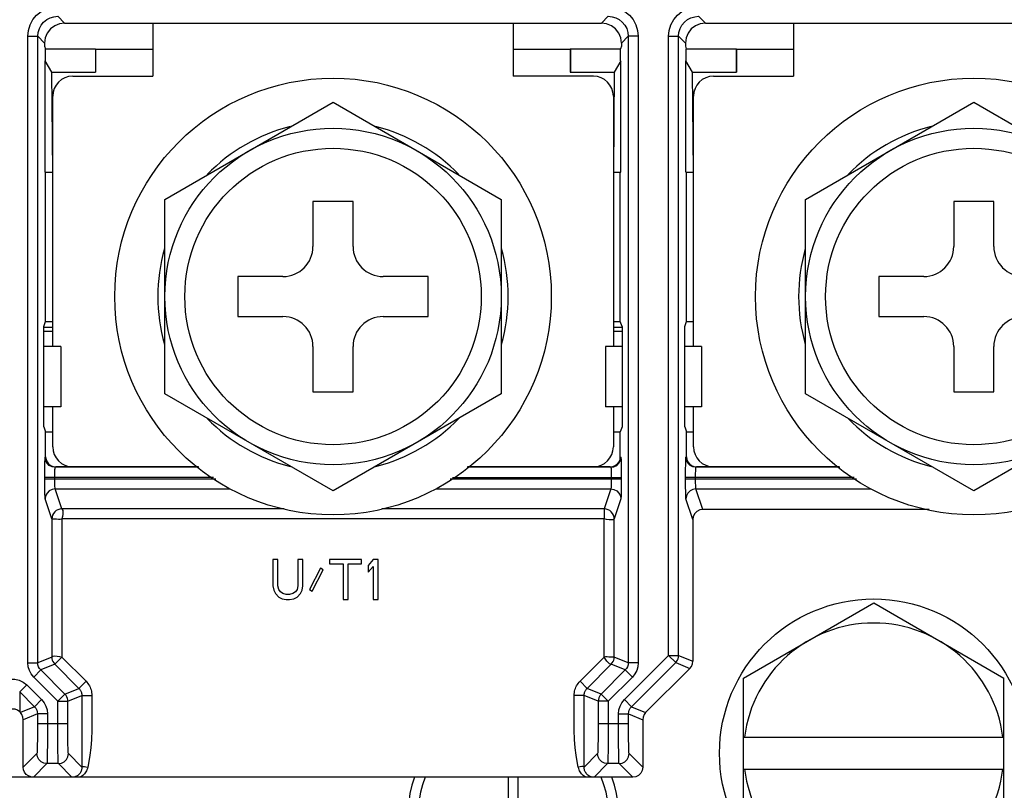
# Model space of a CAD drawing. Extents: x 30 to 410, y 34 to 287.
# Tile 31 of 50: x 236 to 256, y 58 to 74. Entities that reach past the tile are written whole.
import ezdxf

# ---------------------------------------------------------------- set-up
doc = ezdxf.new("R2010")
doc.units = 0
doc.header["$LTSCALE"] = 23.1
doc.layers.get('0').update_dxf_attribs({"linetype": 'CONTINUOUS'})
doc.layers.add('ALL_DIM', color=7, linetype='CONTINUOUS')
doc.dimstyles.get("Standard").update_dxf_attribs({"dimtxt": 2.5, "dimasz": 2.5, "dimexe": 1.25, "dimexo": 0.625, "dimtad": 1, "dimcen": 2.5, "dimazin": 3, "dimtfac": 1, "dimtmove": 0, "dimatfit": 3})

# ---------------------------------------------------------------- blocks, each defined once
blk = doc.blocks.new('_OPEN')
at = {"color": 0, "linetype": 'BYBLOCK'}
for p, q in [((0, 0), (-1, 0.25)), ((-1, -0.25), (0, 0)), ((-1, 0), (0, 0))]:
    blk.add_line(p, q, dxfattribs=at)
blk = doc.blocks.new('*D18')
at = {"layer": 'ALL_DIM', "color": 2, "linetype": 'CONTINUOUS'}
for p, q in [((204.244, 67.222), (204.244, 36.162)), ((268.244, 67.222), (268.244, 36.162)), ((204.244, 37.162), (236.244, 37.162)), ((268.244, 37.162), (236.244, 37.162))]:
    blk.add_line(p, q, dxfattribs=at)
at = {"layer": 'ALL_DIM', "color": 2, "linetype": 'CONTINUOUS', "xscale": 2, "yscale": 2, "zscale": 2, "rotation": 180}
blk.add_blockref('_OPEN', (204.244, 37.162), dxfattribs=at)
at = {"layer": 'ALL_DIM', "color": 2, "linetype": 'CONTINUOUS', "xscale": 2, "yscale": 2, "zscale": 2}
blk.add_blockref('_OPEN', (268.244, 37.162), dxfattribs=at)
blk = doc.blocks.new('*D20')
at = {"layer": 'ALL_DIM', "color": 2, "linetype": 'CONTINUOUS'}
for p, q in [((223.444, 82.422), (223.444, 42.034)), ((261.844, 82.422), (261.844, 42.034)), ((223.444, 43.034), (242.644, 43.034)), ((261.844, 43.034), (242.644, 43.034))]:
    blk.add_line(p, q, dxfattribs=at)
at = {"layer": 'ALL_DIM', "color": 2, "linetype": 'CONTINUOUS', "xscale": 2, "yscale": 2, "zscale": 2, "rotation": 180}
blk.add_blockref('_OPEN', (223.444, 43.034), dxfattribs=at)
at = {"layer": 'ALL_DIM', "color": 2, "linetype": 'CONTINUOUS', "xscale": 2, "yscale": 2, "zscale": 2}
blk.add_blockref('_OPEN', (261.844, 43.034), dxfattribs=at)
blk = doc.blocks.new('*D27')
at = {"layer": 'ALL_DIM', "color": 2, "linetype": 'CONTINUOUS'}
for p, q in [((192.244, 58.622), (192.244, 168.814)), ((242.664, 140.964), (242.664, 168.814)), ((192.244, 167.814), (217.454, 167.814)), ((242.664, 167.814), (217.454, 167.814))]:
    blk.add_line(p, q, dxfattribs=at)
at = {"layer": 'ALL_DIM', "color": 2, "linetype": 'CONTINUOUS', "xscale": 2, "yscale": 2, "zscale": 2, "rotation": 180}
blk.add_blockref('_OPEN', (192.244, 167.814), dxfattribs=at)
at = {"layer": 'ALL_DIM', "color": 2, "linetype": 'CONTINUOUS', "xscale": 2, "yscale": 2, "zscale": 2}
blk.add_blockref('_OPEN', (242.664, 167.814), dxfattribs=at)
blk = doc.blocks.new('*D31')
at = {"layer": 'ALL_DIM', "color": 2, "linetype": 'CONTINUOUS'}
for p, q in [((192.244, 58.622), (192.244, 181.99)), ((240.464, 175.772), (240.464, 181.99)), ((192.244, 180.99), (216.354, 180.99)), ((240.464, 180.99), (216.354, 180.99)), ((240.464, 150.964), (240.464, 173.764))]:
    blk.add_line(p, q, dxfattribs=at)
at = {"layer": 'ALL_DIM', "color": 2, "linetype": 'CONTINUOUS', "xscale": 2, "yscale": 2, "zscale": 2, "rotation": 180}
blk.add_blockref('_OPEN', (192.244, 180.99), dxfattribs=at)
at = {"layer": 'ALL_DIM', "color": 2, "linetype": 'CONTINUOUS', "xscale": 2, "yscale": 2, "zscale": 2}
blk.add_blockref('_OPEN', (240.464, 180.99), dxfattribs=at)
blk = doc.blocks.new('*D32')
at = {"layer": 'ALL_DIM', "color": 2, "linetype": 'CONTINUOUS'}
for p, q in [((192.244, 58.622), (192.244, 175.718)), ((241.664, 168.795), (241.664, 175.718)), ((192.244, 174.718), (216.954, 174.718)), ((241.664, 174.718), (216.954, 174.718)), ((241.664, 145.164), (241.664, 166.718))]:
    blk.add_line(p, q, dxfattribs=at)
at = {"layer": 'ALL_DIM', "color": 2, "linetype": 'CONTINUOUS', "xscale": 2, "yscale": 2, "zscale": 2, "rotation": 180}
blk.add_blockref('_OPEN', (192.244, 174.718), dxfattribs=at)
at = {"layer": 'ALL_DIM', "color": 2, "linetype": 'CONTINUOUS', "xscale": 2, "yscale": 2, "zscale": 2}
blk.add_blockref('_OPEN', (241.664, 174.718), dxfattribs=at)
blk = doc.blocks.new('*D35')
at = {"layer": 'ALL_DIM', "color": 2, "linetype": 'CONTINUOUS'}
for p, q in [((192.244, 58.622), (192.244, 188.933)), ((270.352, 140.964), (270.352, 188.933)), ((192.244, 187.933), (231.298, 187.933)), ((270.352, 187.933), (231.298, 187.933))]:
    blk.add_line(p, q, dxfattribs=at)
at = {"layer": 'ALL_DIM', "color": 2, "linetype": 'CONTINUOUS', "xscale": 2, "yscale": 2, "zscale": 2, "rotation": 180}
blk.add_blockref('_OPEN', (192.244, 187.933), dxfattribs=at)
at = {"layer": 'ALL_DIM', "color": 2, "linetype": 'CONTINUOUS', "xscale": 2, "yscale": 2, "zscale": 2}
blk.add_blockref('_OPEN', (270.352, 187.933), dxfattribs=at)
blk = doc.blocks.new('*D36')
at = {"layer": 'ALL_DIM', "color": 2, "linetype": 'CONTINUOUS'}
for p, q in [((192.244, 58.622), (192.244, 195.218)), ((269.336, 189.039), (269.336, 195.218)), ((192.244, 194.218), (230.79, 194.218)), ((269.336, 194.218), (230.79, 194.218)), ((269.336, 145.028), (269.336, 186.861))]:
    blk.add_line(p, q, dxfattribs=at)
at = {"layer": 'ALL_DIM', "color": 2, "linetype": 'CONTINUOUS', "xscale": 2, "yscale": 2, "zscale": 2, "rotation": 180}
blk.add_blockref('_OPEN', (192.244, 194.218), dxfattribs=at)
at = {"layer": 'ALL_DIM', "color": 2, "linetype": 'CONTINUOUS', "xscale": 2, "yscale": 2, "zscale": 2}
blk.add_blockref('_OPEN', (269.336, 194.218), dxfattribs=at)
blk = doc.blocks.new('*D39')
at = {"layer": 'ALL_DIM', "color": 2, "linetype": 'CONTINUOUS'}
for p, q in [((243.664, 139.964), (305.321, 139.964)), ((304.321, 139.964), (304.321, 98.793)), ((304.321, 57.622), (304.321, 98.793)), ((193.244, 57.622), (305.321, 57.622))]:
    blk.add_line(p, q, dxfattribs=at)
at = {"layer": 'ALL_DIM', "color": 2, "linetype": 'CONTINUOUS', "xscale": 2, "yscale": 2, "zscale": 2}
for p, rotation in [((304.321, 139.964), 90), ((304.321, 57.622), 270)]:
    blk.add_blockref('_OPEN', p, dxfattribs=dict(at, rotation=rotation))

msp = doc.modelspace()

# ---------------------------------------------------------------- linework, layer by layer
at = {"color": 7, "linetype": 'CONTINUOUS'}
for p, q in [((237.147, 73.818), (237.283, 73.682)), ((248.141, 73.818), (248.004, 73.682)), ((249.947, 73.818), (250.083, 73.682)), ((237.283, 73.682), (248.004, 73.682)), ((239.044, 73.682), (239.044, 72.622)), ((246.244, 73.682), (246.244, 72.622)), ((250.083, 73.682), (260.804, 73.682)), ((251.844, 73.682), (251.844, 72.622)), ((236.547, 73.418), (236.747, 73.418)), ((236.547, 60.906), (236.547, 73.418)), ((236.747, 73.418), (236.884, 73.282)), ((236.747, 60.906), (236.747, 73.418)), ((248.54, 73.418), (248.404, 73.282)), ((248.74, 73.418), (248.54, 73.418)), ((248.54, 73.418), (248.54, 60.906)), ((248.74, 73.418), (248.74, 60.906)), ((249.347, 73.418), (249.547, 73.418)), ((249.347, 61.054), (249.347, 73.418)), ((249.547, 73.418), (249.684, 73.282)), ((249.547, 61.054), (249.547, 73.418)), ((236.884, 73.282), (236.884, 73.222)), ((236.884, 73.222), (236.901, 73.169)), ((236.901, 73.169), (237.898, 73.169)), ((236.901, 72.931), (236.901, 73.169)), ((237.898, 73.169), (237.901, 73.159)), ((237.898, 73.169), (237.898, 72.705)), ((247.383, 73.159), (247.387, 73.169)), ((247.387, 73.169), (248.387, 73.169)), ((247.387, 73.169), (247.387, 72.705)), ((248.404, 73.222), (248.387, 73.169)), ((248.387, 72.931), (248.387, 73.169)), ((248.404, 73.282), (248.404, 73.222)), ((249.684, 73.282), (249.684, 73.222)), ((249.684, 73.222), (249.701, 73.169)), ((249.701, 73.169), (250.698, 73.169)), ((249.701, 72.931), (249.701, 73.169)), ((250.698, 73.169), (250.701, 73.159)), ((250.698, 73.169), (250.698, 72.705)), ((237.901, 73.159), (239.044, 73.159)), ((237.901, 73.159), (237.901, 72.702)), ((246.244, 73.159), (247.383, 73.159)), ((247.383, 73.159), (247.383, 72.702)), ((250.701, 73.159), (251.844, 73.159)), ((250.701, 73.159), (250.701, 72.702)), ((237.026, 72.702), (236.894, 72.931)), ((236.894, 70.702), (236.894, 72.931)), ((248.394, 72.931), (248.261, 72.702)), ((248.394, 70.702), (248.394, 72.931)), ((249.826, 72.702), (249.694, 72.931)), ((249.694, 70.702), (249.694, 72.931)), ((237.026, 72.705), (237.898, 72.705)), ((237.026, 72.702), (237.901, 72.702)), ((237.044, 70.702), (237.026, 72.702)), ((237.444, 72.622), (239.044, 72.622)), ((237.898, 72.705), (237.901, 72.702)), ((247.844, 72.622), (246.244, 72.622)), ((247.383, 72.702), (247.387, 72.705)), ((247.383, 72.702), (248.261, 72.702)), ((247.387, 72.705), (248.261, 72.705)), ((248.261, 72.702), (248.244, 70.702)), ((249.826, 72.705), (250.698, 72.705)), ((249.826, 72.702), (250.701, 72.702)), ((249.844, 70.702), (249.826, 72.702)), ((250.244, 72.622), (251.844, 72.622)), ((250.698, 72.705), (250.701, 72.702)), ((237.044, 67.222), (237.044, 72.222)), ((248.244, 72.222), (248.244, 67.222)), ((249.844, 67.222), (249.844, 72.222)), ((239.284, 70.161), (242.644, 72.101)), ((242.644, 72.101), (246.004, 70.161)), ((252.084, 70.161), (255.444, 72.101)), ((255.444, 72.101), (258.804, 70.161)), ((236.894, 70.702), (237.044, 70.702)), ((236.904, 67.726), (236.904, 70.702)), ((248.244, 70.702), (248.394, 70.702)), ((248.383, 67.726), (248.383, 70.702)), ((249.694, 70.702), (249.844, 70.702)), ((249.704, 67.726), (249.704, 70.702)), ((239.284, 66.282), (239.284, 70.161)), ((243.044, 70.122), (242.244, 70.122)), ((242.244, 70.122), (242.244, 69.222)), ((243.044, 69.222), (243.044, 70.122)), ((246.004, 70.161), (246.004, 66.282)), ((252.084, 66.282), (252.084, 70.161)), ((255.844, 70.122), (255.044, 70.122)), ((255.044, 70.122), (255.044, 69.222)), ((255.844, 69.222), (255.844, 70.122)), ((241.644, 68.622), (240.744, 68.622)), ((240.744, 68.622), (240.744, 67.822)), ((244.544, 68.622), (243.644, 68.622)), ((244.544, 67.822), (244.544, 68.622)), ((254.444, 68.622), (253.544, 68.622)), ((253.544, 68.622), (253.544, 67.822)), ((236.87, 67.622), (236.904, 67.726)), ((236.904, 67.726), (237.044, 67.726)), ((240.744, 67.822), (241.644, 67.822)), ((243.644, 67.822), (244.544, 67.822)), ((248.244, 67.726), (248.383, 67.726)), ((248.418, 67.622), (248.383, 67.726)), ((249.67, 67.622), (249.704, 67.726)), ((249.704, 67.726), (249.844, 67.726)), ((253.544, 67.822), (254.444, 67.822)), ((236.87, 65.622), (236.87, 67.622)), ((236.87, 67.609), (237.044, 67.609)), ((236.87, 67.529), (237.044, 67.529)), ((248.244, 67.609), (248.418, 67.609)), ((248.244, 67.529), (248.418, 67.529)), ((248.418, 67.622), (248.418, 65.622)), ((249.67, 65.622), (249.67, 67.622)), ((237.204, 67.222), (236.87, 67.222)), ((237.204, 67.222), (237.204, 66.022)), ((242.244, 67.222), (242.244, 66.322)), ((243.044, 66.322), (243.044, 67.222)), ((248.418, 67.222), (248.084, 67.222)), ((248.084, 67.222), (248.084, 66.022)), ((250.004, 67.222), (249.67, 67.222)), ((250.004, 67.222), (250.004, 66.022)), ((255.044, 67.222), (255.044, 66.322)), ((255.844, 66.322), (255.844, 67.222)), ((242.644, 64.342), (239.284, 66.282)), ((242.244, 66.322), (243.044, 66.322)), ((246.004, 66.282), (242.644, 64.342)), ((255.444, 64.342), (252.084, 66.282)), ((255.044, 66.322), (255.844, 66.322)), ((258.804, 66.282), (255.444, 64.342)), ((237.204, 66.022), (236.87, 66.022)), ((237.044, 65.222), (237.044, 66.022)), ((248.418, 66.022), (248.084, 66.022)), ((248.244, 66.022), (248.244, 65.222)), ((250.004, 66.022), (249.67, 66.022)), ((249.844, 65.222), (249.844, 66.022)), ((236.87, 65.622), (236.904, 65.517)), ((236.904, 65.517), (237.044, 65.517)), ((236.904, 65.022), (236.904, 65.517)), ((248.244, 65.517), (248.383, 65.517)), ((248.418, 65.622), (248.383, 65.517)), ((248.383, 65.022), (248.383, 65.517)), ((249.67, 65.622), (249.704, 65.517)), ((249.704, 65.517), (249.844, 65.517)), ((249.704, 65.022), (249.704, 65.517)), ((236.894, 65.011), (236.904, 65.022)), ((248.383, 65.022), (248.394, 65.011)), ((249.694, 65.011), (249.704, 65.022)), ((237.094, 64.811), (237.104, 64.822)), ((239.966, 64.811), (237.094, 64.811)), ((239.95, 64.822), (237.104, 64.822)), ((248.194, 64.811), (245.322, 64.811)), ((248.183, 64.822), (245.337, 64.822)), ((248.183, 64.822), (248.194, 64.811)), ((249.894, 64.811), (249.904, 64.822)), ((252.766, 64.811), (249.894, 64.811)), ((252.75, 64.822), (249.904, 64.822)), ((240.255, 64.611), (236.887, 64.611)), ((236.887, 64.579), (236.887, 64.611)), ((236.887, 64.579), (240.301, 64.579)), ((237.087, 64.579), (237.087, 64.611)), ((244.986, 64.579), (248.401, 64.579)), ((245.032, 64.611), (248.401, 64.611)), ((248.201, 64.611), (248.201, 64.579)), ((248.401, 64.611), (248.401, 64.579)), ((253.055, 64.611), (249.687, 64.611)), ((249.687, 64.579), (249.687, 64.611)), ((249.687, 64.579), (253.101, 64.579)), ((249.887, 64.579), (249.887, 64.611)), ((237.094, 64.38), (240.591, 64.38)), ((237.227, 63.98), (237.094, 64.38)), ((244.697, 64.38), (248.194, 64.38)), ((248.194, 64.38), (248.061, 63.98)), ((249.894, 64.38), (253.391, 64.38)), ((250.03, 63.97), (249.894, 64.38)), ((237.027, 63.78), (236.894, 64.18)), ((248.394, 64.18), (248.261, 63.78)), ((249.83, 63.77), (249.694, 64.18)), ((241.667, 63.98), (237.227, 63.98)), ((248.061, 63.98), (243.621, 63.98)), ((254.549, 63.97), (250.03, 63.97)), ((237.027, 63.78), (237.027, 61.022)), ((248.061, 63.78), (237.227, 63.78)), ((237.227, 63.78), (237.227, 61.022)), ((248.061, 61.022), (248.061, 63.78)), ((248.261, 61.022), (248.261, 63.78)), ((249.83, 63.77), (249.83, 60.937)), ((241.544, 62.97), (241.444, 62.97)), ((241.444, 62.97), (241.444, 62.443)), ((241.544, 62.443), (241.544, 62.97)), ((242.044, 62.97), (241.944, 62.97)), ((241.944, 62.97), (241.944, 62.443)), ((242.044, 62.443), (242.044, 62.97)), ((243.211, 62.97), (242.577, 62.97)), ((242.577, 62.97), (242.577, 62.885)), ((243.211, 62.885), (243.211, 62.97)), ((243.444, 62.97), (243.344, 62.851)), ((243.544, 62.97), (243.444, 62.97)), ((243.544, 62.17), (243.544, 62.97)), ((242.394, 62.8), (242.177, 62.374)), ((242.227, 62.34), (242.444, 62.766)), ((242.444, 62.766), (242.394, 62.8)), ((242.577, 62.885), (242.844, 62.885)), ((242.844, 62.885), (242.844, 62.17)), ((242.944, 62.885), (243.211, 62.885)), ((242.944, 62.17), (242.944, 62.885)), ((243.344, 62.851), (243.344, 62.715)), ((243.344, 62.715), (243.444, 62.834)), ((243.444, 62.834), (243.444, 62.17)), ((241.444, 62.443), (241.461, 62.357)), ((241.461, 62.357), (241.494, 62.289)), ((241.561, 62.374), (241.544, 62.443)), ((241.594, 62.323), (241.561, 62.374)), ((241.927, 62.374), (241.894, 62.323)), ((241.944, 62.443), (241.927, 62.374)), ((241.994, 62.289), (242.027, 62.357)), ((242.027, 62.357), (242.044, 62.443)), ((242.177, 62.374), (242.227, 62.34)), ((241.494, 62.289), (241.561, 62.221)), ((241.561, 62.221), (241.627, 62.187)), ((241.644, 62.289), (241.594, 62.323)), ((241.627, 62.187), (241.711, 62.17)), ((241.711, 62.272), (241.644, 62.289)), ((241.777, 62.272), (241.711, 62.272)), ((241.711, 62.17), (241.777, 62.17)), ((241.844, 62.289), (241.777, 62.272)), ((241.777, 62.17), (241.861, 62.187)), ((241.894, 62.323), (241.844, 62.289)), ((241.861, 62.187), (241.927, 62.221)), ((241.927, 62.221), (241.994, 62.289)), ((242.844, 62.17), (242.944, 62.17)), ((243.444, 62.17), (243.544, 62.17)), ((250.844, 60.603), (253.444, 62.104)), ((253.444, 62.104), (256.044, 60.603)), ((237.027, 61.022), (236.747, 60.906)), ((237.227, 61.022), (237.71, 60.539)), ((247.578, 60.539), (248.061, 61.022)), ((248.54, 60.906), (248.261, 61.022)), ((248.465, 60.172), (249.347, 61.054)), ((249.347, 61.054), (249.547, 61.054)), ((249.347, 61.054), (249.489, 60.913)), ((249.547, 61.054), (249.83, 60.937)), ((236.547, 60.906), (236.747, 60.906)), ((237.085, 60.88), (236.806, 60.764)), ((237.085, 60.88), (237.568, 60.397)), ((247.72, 60.397), (248.203, 60.88)), ((248.482, 60.764), (248.203, 60.88)), ((248.74, 60.906), (248.54, 60.906)), ((248.606, 60.03), (249.489, 60.913)), ((249.772, 60.796), (248.889, 59.913)), ((249.489, 60.913), (249.772, 60.796)), ((236.665, 60.623), (236.806, 60.764)), ((237.147, 60.14), (236.665, 60.623)), ((237.289, 60.282), (236.806, 60.764)), ((248.482, 60.764), (247.999, 60.282)), ((248.623, 60.623), (248.14, 60.14)), ((248.623, 60.623), (248.482, 60.764)), ((250.844, 57.6), (250.844, 60.603)), ((256.044, 57.6), (256.044, 60.603)), ((236.527, 60.468), (236.385, 60.327)), ((236.527, 60.468), (236.823, 60.172)), ((237.289, 60.282), (237.568, 60.397)), ((237.568, 60.397), (237.71, 60.539)), ((247.72, 60.397), (247.578, 60.539)), ((247.999, 60.282), (247.72, 60.397)), ((236.385, 60.327), (236.682, 60.03)), ((236.385, 60.327), (236.385, 59.927)), ((237.147, 60.14), (237.289, 60.282)), ((237.347, 60.14), (237.627, 60.256)), ((237.627, 60.256), (237.827, 60.256)), ((247.661, 60.256), (247.461, 60.256)), ((247.94, 60.14), (247.661, 60.256)), ((247.661, 60.006), (247.661, 60.256)), ((248.14, 60.14), (247.999, 60.282)), ((236.682, 60.03), (236.399, 59.913)), ((236.823, 60.172), (236.682, 60.03)), ((237.147, 60.14), (237.347, 60.14)), ((237.147, 59.694), (237.147, 60.14)), ((237.347, 59.694), (237.347, 60.14)), ((248.14, 60.14), (247.94, 60.14)), ((247.94, 60.14), (247.94, 59.694)), ((248.14, 60.14), (248.14, 59.694)), ((248.465, 60.172), (248.606, 60.03)), ((248.606, 60.03), (248.889, 59.913)), ((236.399, 59.913), (236.385, 59.927)), ((236.74, 59.889), (236.458, 59.772)), ((236.94, 59.889), (236.74, 59.889)), ((236.74, 59.889), (236.74, 59.694)), ((236.94, 59.889), (236.94, 59.694)), ((248.347, 59.889), (248.547, 59.889)), ((248.347, 59.694), (248.347, 59.889)), ((248.547, 59.889), (248.83, 59.772)), ((248.547, 59.694), (248.547, 59.889)), ((236.458, 58.822), (236.458, 59.772)), ((236.74, 59.694), (237.347, 59.694)), ((247.94, 59.694), (248.547, 59.694)), ((248.83, 59.772), (248.83, 58.822)), ((250.844, 59.422), (256.044, 59.422)), ((236.73, 59.094), (236.458, 58.822)), ((237.628, 58.824), (237.358, 59.094)), ((247.93, 59.094), (247.66, 58.824)), ((248.83, 58.822), (248.558, 59.094)), ((236.93, 58.894), (236.658, 58.622)), ((237.158, 58.894), (236.93, 58.894)), ((237.43, 58.622), (237.158, 58.894)), ((248.13, 58.894), (247.858, 58.622)), ((248.358, 58.894), (248.13, 58.894)), ((248.63, 58.622), (248.358, 58.894)), ((247.822, 58.621), (235.058, 58.622)), ((237.467, 58.622), (237.43, 58.622)), ((237.553, 58.622), (237.467, 58.622)), ((246.144, 58.622), (246.144, 57.722)), ((246.344, 57.722), (246.344, 58.622)), ((247.858, 58.622), (247.822, 58.621)), ((248.63, 58.622), (247.858, 58.622)), ((250.844, 58.782), (256.044, 58.782))]:
    msp.add_line(p, q, dxfattribs=at)
for points in [[(236.547, 73.418), (236.559, 73.535), (236.593, 73.648), (236.649, 73.752), (236.723, 73.842), (236.814, 73.917), (236.917, 73.972), (237.03, 74.006), (237.147, 74.018)], [(248.141, 74.018), (248.258, 74.007), (248.37, 73.972), (248.474, 73.917), (248.565, 73.842), (248.639, 73.752), (248.695, 73.648), (248.729, 73.536), (248.74, 73.418)], [(249.347, 73.418), (249.359, 73.535), (249.393, 73.648), (249.449, 73.752), (249.523, 73.842), (249.614, 73.917), (249.717, 73.972), (249.83, 74.006), (249.947, 74.018)], [(236.747, 73.418), (236.755, 73.496), (236.778, 73.571), (236.815, 73.64), (236.864, 73.701), (236.925, 73.751), (236.994, 73.788), (237.069, 73.81), (237.147, 73.818)], [(248.141, 73.818), (248.219, 73.81), (248.294, 73.788), (248.363, 73.751), (248.423, 73.701), (248.473, 73.64), (248.51, 73.571), (248.533, 73.496), (248.54, 73.418)], [(249.547, 73.418), (249.555, 73.496), (249.578, 73.571), (249.615, 73.64), (249.664, 73.701), (249.725, 73.751), (249.794, 73.788), (249.869, 73.81), (249.947, 73.818)], [(237.283, 73.682), (237.18, 73.668), (237.084, 73.628), (237.001, 73.565), (236.937, 73.482), (236.897, 73.385), (236.884, 73.282)], [(248.404, 73.282), (248.391, 73.385), (248.351, 73.482), (248.287, 73.565), (248.204, 73.628), (248.108, 73.668), (248.004, 73.682)], [(250.083, 73.682), (249.98, 73.668), (249.884, 73.628), (249.801, 73.565), (249.737, 73.482), (249.697, 73.385), (249.684, 73.282)], [(236.887, 64.611), (236.887, 64.699), (236.888, 64.783), (236.889, 64.858), (236.89, 64.921), (236.891, 64.969), (236.892, 65), (236.894, 65.011)], [(237.094, 64.811), (237.032, 64.821), (236.976, 64.849), (236.932, 64.893), (236.904, 64.949), (236.894, 65.011)], [(236.904, 65.022), (236.911, 64.97), (236.931, 64.922), (236.963, 64.88), (237.004, 64.848), (237.053, 64.828), (237.104, 64.822)], [(248.183, 64.822), (248.235, 64.828), (248.283, 64.848), (248.325, 64.88), (248.357, 64.922), (248.377, 64.97), (248.383, 65.022)], [(248.194, 64.811), (248.256, 64.821), (248.311, 64.849), (248.356, 64.893), (248.384, 64.949), (248.394, 65.011)], [(248.394, 65.011), (248.395, 65), (248.397, 64.969), (248.398, 64.921), (248.399, 64.858), (248.4, 64.783), (248.401, 64.699), (248.401, 64.611)], [(249.687, 64.611), (249.687, 64.699), (249.688, 64.783), (249.689, 64.858), (249.69, 64.921), (249.691, 64.969), (249.692, 65), (249.694, 65.011)], [(249.894, 64.811), (249.832, 64.821), (249.776, 64.849), (249.732, 64.893), (249.704, 64.949), (249.694, 65.011)], [(249.704, 65.022), (249.711, 64.97), (249.731, 64.922), (249.763, 64.88), (249.804, 64.848), (249.853, 64.828), (249.904, 64.822)], [(237.087, 64.611), (237.087, 64.655), (237.088, 64.697), (237.089, 64.735), (237.09, 64.766), (237.091, 64.79), (237.092, 64.805), (237.094, 64.811)], [(248.194, 64.811), (248.195, 64.805), (248.197, 64.79), (248.198, 64.766), (248.199, 64.735), (248.2, 64.697), (248.201, 64.655), (248.201, 64.611)], [(249.887, 64.611), (249.887, 64.655), (249.888, 64.697), (249.889, 64.735), (249.89, 64.766), (249.891, 64.79), (249.892, 64.805), (249.894, 64.811)], [(236.894, 64.18), (236.892, 64.194), (236.891, 64.226), (236.89, 64.274), (236.889, 64.337), (236.888, 64.411), (236.887, 64.493), (236.887, 64.579)], [(237.094, 64.38), (237.092, 64.386), (237.091, 64.402), (237.09, 64.427), (237.089, 64.458), (237.088, 64.495), (237.087, 64.536), (237.087, 64.579)], [(248.201, 64.579), (248.201, 64.536), (248.2, 64.495), (248.199, 64.458), (248.198, 64.427), (248.197, 64.402), (248.196, 64.386), (248.194, 64.38)], [(248.401, 64.579), (248.401, 64.493), (248.4, 64.411), (248.399, 64.337), (248.398, 64.274), (248.397, 64.226), (248.396, 64.194), (248.394, 64.18)], [(249.694, 64.18), (249.692, 64.194), (249.691, 64.226), (249.69, 64.274), (249.689, 64.337), (249.688, 64.411), (249.687, 64.493), (249.687, 64.579)], [(249.894, 64.38), (249.892, 64.386), (249.891, 64.402), (249.89, 64.427), (249.889, 64.458), (249.888, 64.495), (249.887, 64.536), (249.887, 64.579)], [(237.094, 64.38), (237.032, 64.37), (236.976, 64.341), (236.932, 64.297), (236.904, 64.241), (236.894, 64.18)], [(248.194, 64.38), (248.256, 64.37), (248.312, 64.341), (248.356, 64.297), (248.384, 64.241), (248.394, 64.18)], [(249.894, 64.38), (249.832, 64.37), (249.776, 64.341), (249.732, 64.297), (249.704, 64.241), (249.694, 64.18)], [(237.227, 63.98), (237.188, 63.976), (237.15, 63.965), (237.116, 63.946), (237.085, 63.921), (237.06, 63.891), (237.042, 63.857), (237.031, 63.819), (237.027, 63.78)], [(237.227, 63.98), (237.237, 63.971), (237.245, 63.949), (237.249, 63.916), (237.247, 63.874), (237.24, 63.828), (237.227, 63.78)], [(248.061, 63.98), (248.061, 63.884), (248.059, 63.845), (248.059, 63.809), (248.061, 63.78)], [(248.261, 63.78), (248.257, 63.819), (248.246, 63.857), (248.227, 63.891), (248.202, 63.922), (248.172, 63.946), (248.138, 63.965), (248.1, 63.976), (248.061, 63.98)], [(250.03, 63.97), (249.968, 63.96), (249.912, 63.932), (249.869, 63.888), (249.84, 63.832), (249.83, 63.77)], [(237.027, 63.78), (237.12, 63.78), (237.16, 63.779), (237.197, 63.778), (237.227, 63.78)], [(248.261, 63.78), (248.253, 63.771), (248.232, 63.763), (248.199, 63.76), (248.158, 63.761), (248.11, 63.768), (248.061, 63.78)], [(237.027, 61.022), (237.035, 61.032), (237.056, 61.04), (237.089, 61.044), (237.131, 61.042), (237.178, 61.035), (237.227, 61.022)], [(237.027, 61.022), (237.029, 60.99), (237.037, 60.96), (237.049, 60.931), (237.065, 60.904), (237.085, 60.88)], [(237.085, 60.88), (237.152, 60.946), (237.181, 60.973), (237.208, 60.999), (237.227, 61.022)], [(248.261, 61.022), (248.186, 61.022), (248.152, 61.022), (248.117, 61.024), (248.086, 61.024), (248.061, 61.022)], [(248.203, 60.88), (248.19, 60.879), (248.17, 60.889), (248.144, 60.909), (248.116, 60.94), (248.087, 60.978), (248.061, 61.022)], [(248.203, 60.88), (248.223, 60.904), (248.239, 60.931), (248.251, 60.96), (248.259, 60.99), (248.261, 61.022)], [(249.489, 60.913), (249.507, 60.934), (249.523, 60.958), (249.536, 60.987), (249.544, 61.019), (249.547, 61.054)], [(236.665, 60.623), (236.615, 60.684), (236.578, 60.753), (236.555, 60.828), (236.547, 60.906)], [(236.806, 60.764), (236.781, 60.795), (236.763, 60.829), (236.751, 60.867), (236.747, 60.906)], [(248.54, 60.906), (248.537, 60.867), (248.525, 60.829), (248.507, 60.795), (248.482, 60.764)], [(248.74, 60.906), (248.733, 60.828), (248.71, 60.753), (248.673, 60.684), (248.623, 60.623)], [(249.772, 60.796), (249.803, 60.837), (249.823, 60.886), (249.83, 60.937)], [(235.961, 60.468), (236.031, 60.524), (236.112, 60.563), (236.199, 60.583), (236.289, 60.583), (236.376, 60.563), (236.457, 60.524), (236.527, 60.468)], [(237.568, 60.397), (237.578, 60.387), (237.587, 60.376), (237.595, 60.364), (237.602, 60.352), (237.609, 60.339), (237.614, 60.326), (237.619, 60.312), (237.622, 60.298), (237.625, 60.284), (237.626, 60.27), (237.627, 60.256)], [(237.71, 60.539), (237.729, 60.518), (237.747, 60.496), (237.763, 60.472), (237.778, 60.448), (237.791, 60.422), (237.801, 60.396), (237.811, 60.369), (237.818, 60.341), (237.823, 60.313), (237.826, 60.284), (237.827, 60.256)], [(247.461, 60.256), (247.462, 60.284), (247.465, 60.313), (247.47, 60.341), (247.477, 60.369), (247.486, 60.396), (247.497, 60.422), (247.51, 60.447), (247.525, 60.472), (247.541, 60.495), (247.559, 60.518), (247.578, 60.539)], [(247.661, 60.256), (247.662, 60.27), (247.663, 60.284), (247.666, 60.298), (247.669, 60.312), (247.674, 60.326), (247.679, 60.339), (247.686, 60.352), (247.693, 60.364), (247.701, 60.376), (247.71, 60.387), (247.72, 60.397)], [(237.347, 60.14), (237.345, 60.167), (237.339, 60.196), (237.328, 60.226), (237.311, 60.255), (237.289, 60.282)], [(237.627, 60.256), (237.627, 60.006), (237.627, 59.563)], [(237.827, 60.256), (237.827, 60.006), (237.827, 59.774), (237.824, 59.563), (237.817, 59.374), (237.805, 59.209), (237.788, 59.065), (237.768, 58.938), (237.744, 58.824)], [(247.544, 58.824), (247.52, 58.938), (247.499, 59.065), (247.483, 59.209), (247.471, 59.374), (247.464, 59.563), (247.461, 59.774), (247.461, 60.006), (247.461, 60.256)], [(247.999, 60.282), (247.981, 60.261), (247.965, 60.236), (247.952, 60.208), (247.944, 60.175), (247.94, 60.14)], [(236.682, 60.03), (236.707, 60), (236.725, 59.965), (236.737, 59.928), (236.74, 59.889)], [(236.823, 60.172), (236.873, 60.111), (236.91, 60.042), (236.933, 59.967), (236.94, 59.889)], [(247.66, 58.824), (247.66, 58.938), (247.66, 59.065), (247.661, 59.209), (247.661, 59.374), (247.661, 59.563), (247.661, 60.006)], [(248.347, 59.889), (248.355, 59.967), (248.378, 60.042), (248.415, 60.111), (248.465, 60.172)], [(248.547, 59.889), (248.551, 59.928), (248.563, 59.965), (248.581, 60), (248.606, 60.03)], [(236.385, 59.927), (236.344, 59.959), (236.296, 59.979), (236.244, 59.985), (236.192, 59.979), (236.144, 59.959), (236.103, 59.927)], [(236.458, 59.772), (236.451, 59.823), (236.431, 59.872), (236.399, 59.913)], [(248.889, 59.913), (248.857, 59.872), (248.837, 59.823), (248.83, 59.772)], [(236.74, 59.694), (236.74, 59.578), (236.74, 59.467), (236.739, 59.364), (236.737, 59.273), (236.736, 59.199), (236.734, 59.143), (236.732, 59.107), (236.73, 59.094)], [(236.94, 59.694), (236.94, 59.54), (236.94, 59.391), (236.939, 59.254), (236.937, 59.133), (236.936, 59.034), (236.934, 58.959), (236.932, 58.912), (236.93, 58.894)], [(237.158, 58.894), (237.156, 58.912), (237.154, 58.959), (237.152, 59.034), (237.15, 59.133), (237.149, 59.254), (237.148, 59.391), (237.148, 59.54), (237.147, 59.694)], [(237.358, 59.094), (237.356, 59.107), (237.354, 59.143), (237.352, 59.199), (237.35, 59.273), (237.349, 59.364), (237.348, 59.467), (237.348, 59.578), (237.347, 59.694)], [(247.94, 59.694), (247.94, 59.578), (247.94, 59.467), (247.939, 59.364), (247.937, 59.273), (247.936, 59.199), (247.934, 59.143), (247.932, 59.107), (247.93, 59.094)], [(248.14, 59.694), (248.14, 59.54), (248.14, 59.391), (248.139, 59.254), (248.137, 59.133), (248.136, 59.034), (248.134, 58.959), (248.132, 58.912), (248.13, 58.894)], [(248.358, 58.894), (248.356, 58.912), (248.354, 58.959), (248.352, 59.034), (248.35, 59.133), (248.349, 59.254), (248.348, 59.391), (248.348, 59.54), (248.347, 59.694)], [(248.558, 59.094), (248.556, 59.107), (248.554, 59.143), (248.552, 59.199), (248.55, 59.273), (248.549, 59.364), (248.548, 59.467), (248.548, 59.578), (248.547, 59.694)], [(237.627, 59.563), (237.627, 59.374), (237.627, 59.209), (237.627, 59.065), (237.628, 58.938), (237.628, 58.824)], [(236.93, 58.894), (236.868, 58.904), (236.813, 58.932), (236.768, 58.977), (236.74, 59.032), (236.73, 59.094)], [(237.158, 58.894), (237.219, 58.904), (237.275, 58.932), (237.319, 58.977), (237.348, 59.032), (237.358, 59.094)], [(248.13, 58.894), (248.068, 58.904), (248.013, 58.932), (247.968, 58.977), (247.94, 59.032), (247.93, 59.094)], [(248.358, 58.894), (248.419, 58.904), (248.475, 58.932), (248.519, 58.977), (248.548, 59.032), (248.558, 59.094)], [(236.658, 58.622), (236.606, 58.628), (236.558, 58.648), (236.516, 58.68), (236.484, 58.722), (236.464, 58.77), (236.458, 58.822)], [(237.628, 58.824), (237.628, 58.807), (237.626, 58.791), (237.623, 58.776), (237.619, 58.761), (237.614, 58.747), (237.607, 58.733), (237.6, 58.719), (237.591, 58.706), (237.581, 58.693), (237.571, 58.681), (237.559, 58.67), (237.546, 58.66)], [(237.744, 58.824), (237.737, 58.797), (237.728, 58.773), (237.718, 58.75), (237.706, 58.728), (237.693, 58.708), (237.679, 58.69), (237.663, 58.672), (237.645, 58.657), (237.626, 58.643), (237.606, 58.631), (237.585, 58.622)], [(237.628, 58.824), (237.634, 58.83), (237.651, 58.834), (237.677, 58.834), (237.709, 58.83), (237.744, 58.824)], [(247.66, 58.824), (247.653, 58.83), (247.637, 58.834), (247.611, 58.834), (247.579, 58.83), (247.544, 58.824)], [(247.703, 58.622), (247.682, 58.631), (247.662, 58.643), (247.643, 58.657), (247.625, 58.672), (247.609, 58.69), (247.594, 58.708), (247.581, 58.728), (247.57, 58.75), (247.56, 58.773), (247.551, 58.797), (247.544, 58.824)], [(247.737, 58.664), (247.724, 58.675), (247.712, 58.687), (247.701, 58.7), (247.691, 58.714), (247.683, 58.728), (247.676, 58.743), (247.67, 58.758), (247.666, 58.774), (247.662, 58.79), (247.66, 58.806), (247.66, 58.824)], [(248.83, 58.822), (248.82, 58.76), (248.792, 58.704), (248.748, 58.66), (248.692, 58.631), (248.63, 58.622)], [(237.517, 58.642), (237.501, 58.635), (237.485, 58.63), (237.467, 58.625), (237.449, 58.623), (237.43, 58.622)], [(237.546, 58.66), (237.532, 58.65), (237.517, 58.642)], [(247.858, 58.622), (247.838, 58.623), (247.819, 58.626), (247.8, 58.63), (247.783, 58.637), (247.767, 58.644), (247.751, 58.653), (247.737, 58.664)]]:
    msp.add_lwpolyline(points, dxfattribs=at)
for centre, radius in [((242.644, 68.222), 4.36), ((255.444, 68.222), 4.36), ((242.644, 68.222), 3.36), ((255.444, 68.222), 3.36), ((242.644, 68.222), 2.96), ((255.444, 68.222), 2.96), ((253.444, 59.102), 3.08)]:
    msp.add_circle(centre, radius, dxfattribs=at)
for centre, radius, start, end in [((237.444, 72.222), 0.4, 90, 180), ((247.844, 72.222), 0.4, 0, 90), ((250.244, 72.222), 0.4, 90, 180), ((242.644, 68.222), 3.5, 104.1203, 135.8813), ((242.644, 68.222), 3.5, 44.1187, 75.8797), ((255.444, 68.222), 3.5, 104.1203, 135.8813), ((242.644, 68.222), 3.5, 164.1187, 195.8813), ((241.644, 69.222), 0.6, 270, 360), ((243.644, 69.222), 0.6, 180, 270), ((242.644, 68.222), 3.5, 344.1187, 15.8813), ((255.444, 68.222), 3.5, 164.1187, 195.8813), ((254.444, 69.222), 0.6, 270, 360), ((256.444, 69.222), 0.6, 180, 270), ((241.644, 67.222), 0.6, 0, 90), ((243.644, 67.222), 0.6, 90, 180), ((254.444, 67.222), 0.6, 0, 90), ((256.444, 67.222), 0.6, 90, 180), ((242.644, 68.222), 3.5, 224.1187, 255.8797), ((242.644, 68.222), 3.5, 284.1203, 315.8813), ((255.444, 68.222), 3.5, 224.1187, 255.8797), ((237.444, 65.222), 0.4, 180, 270), ((247.844, 65.222), 0.4, 270, 360), ((250.244, 65.222), 0.4, 180, 270), ((253.444, 59.102), 2.6, 7.0697, 172.9303), ((246.244, 57.902), 2.1, 159.8486, 20.1514), ((246.244, 57.902), 1.9, 157.6696, 22.3304), ((253.444, 59.102), 2.6, 187.0697, 352.9303)]:
    msp.add_arc(centre, radius, start, end, dxfattribs=at)

# ---------------------------------------------------------------- dimensions: what is measured, and where the dimension line sits
at = {"layer": 'ALL_DIM', "color": 2, "linetype": 'CONTINUOUS'}
for base, p1, p2, angle, picture, middle in [((192.244, 194.218), (269.336, 145.028), (192.244, 58.622), 180, '*D36', (225.606, 194.918)), ((192.244, 187.933), (270.352, 140.964), (192.244, 58.622), 180, '*D35', (225.263, 188.633)), ((192.244, 180.99), (240.464, 150.964), (192.244, 58.622), 180, '*D31', (213.018, 181.69)), ((192.244, 174.718), (241.664, 145.164), (192.244, 58.622), 180, '*D32', (213.018, 175.418)), ((304.321, 139.964), (193.244, 57.622), (243.664, 139.964), 90, '*D39', (303.621, 94.811)), ((204.244, 37.162), (268.244, 67.222), (204.244, 67.222), 180, '*D18', (224.651, 37.862))]:
    dim = msp.add_linear_dim(base=base, p1=p1, p2=p2, angle=angle, dimstyle='Standard', dxfattribs=at)
    dim.commit()
    dim.dimension.update_dxf_attribs({"geometry": picture, "text_midpoint": middle, "dimtype": 128})
for base, p1, p2, picture, middle in [((242.664, 167.814), (192.244, 58.622), (242.664, 140.964), '*D27', (213.148, 168.514)), ((261.844, 43.034), (223.444, 82.422), (261.844, 82.422), '*D20', (232.112, 43.734))]:
    dim = msp.add_linear_dim(base=base, p1=p1, p2=p2, dimstyle='Standard', dxfattribs=at)
    dim.commit()
    dim.dimension.update_dxf_attribs({"geometry": picture, "text_midpoint": middle, "dimtype": 128})

doc.saveas('drawing.dxf')
